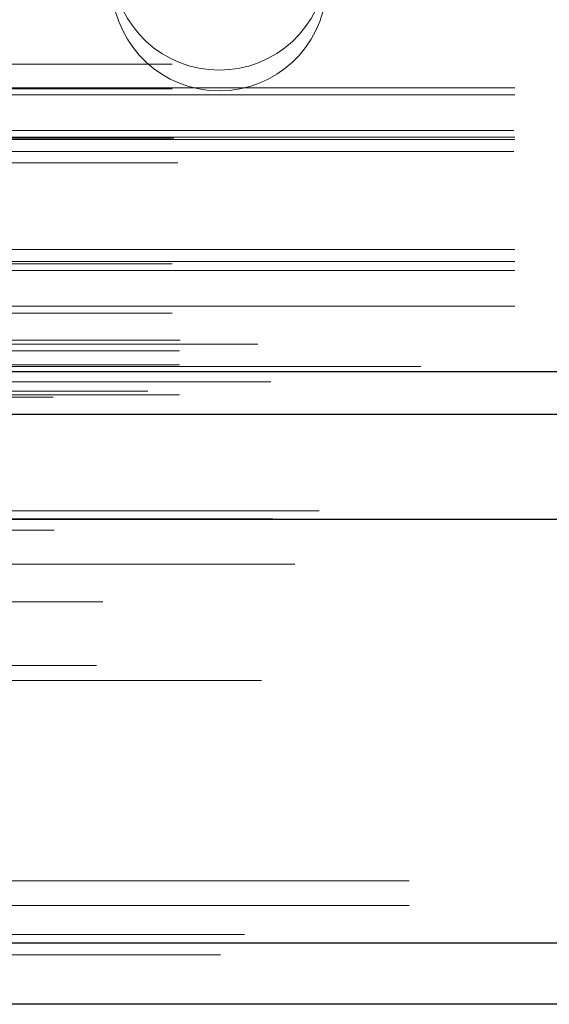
# Model space of a CAD drawing. Header units: inches. Extents: x 0.2 to 10.8, y 0.2 to 8.2.
# Tile 114 of 164: x 3.8221 to 3.8608, y 6.7889 to 6.8607. Entities that reach past the tile are written whole.
import ezdxf

# ---------------------------------------------------------------- set-up
doc = ezdxf.new("R2010")
doc.units = ezdxf.units.IN
doc.header["$MEASUREMENT"] = 0
doc.linetypes.add('HIDDEN', pattern=[0.07500000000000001, 0.05, -0.025])

msp = doc.modelspace()

# ---------------------------------------------------------------- linework, layer by layer
at = {"color": 7, "linetype": 'HIDDEN', "lineweight": 18}
for p, q in [((3.733252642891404, 6.857478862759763), (4.058252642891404, 6.857478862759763)), ((3.733252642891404, 6.857478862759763), (4.058252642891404, 6.857478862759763)), ((4.058252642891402, 6.85575664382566), (3.733252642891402, 6.855756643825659)), ((3.733252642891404, 6.855678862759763), (4.058252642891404, 6.855678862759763)), ((4.058252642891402, 6.855250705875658), (3.733252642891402, 6.855250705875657)), ((4.409602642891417, 6.853428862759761), (2.733802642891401, 6.853428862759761)), ((4.058188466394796, 6.852638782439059), (3.733316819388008, 6.852638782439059)), ((4.058252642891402, 6.85215664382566), (3.733252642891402, 6.852156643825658)), ((4.058252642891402, 6.851987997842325), (3.733252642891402, 6.851987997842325)), ((3.733382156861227, 6.852078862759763), (4.05812312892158, 6.852078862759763)), ((4.058188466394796, 6.851117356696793), (3.733316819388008, 6.851117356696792)), ((3.733684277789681, 6.850278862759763), (4.057821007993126, 6.850278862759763)), ((3.733684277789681, 6.850278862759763), (4.057821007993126, 6.850278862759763)), ((4.058252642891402, 6.843949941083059), (3.733252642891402, 6.843949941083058)), ((4.058252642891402, 6.843079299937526), (3.733252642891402, 6.843079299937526)), ((3.733252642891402, 6.842910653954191), (4.058252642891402, 6.842910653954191)), ((4.058252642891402, 6.842428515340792), (3.733252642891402, 6.842428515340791)), ((4.058252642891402, 6.839816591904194), (3.733252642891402, 6.839816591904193)), ((3.733252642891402, 6.839310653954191), (4.058252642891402, 6.839310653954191)), ((2.733802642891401, 6.837328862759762), (4.409602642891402, 6.837328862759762)), ((2.733802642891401, 6.837328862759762), (4.409602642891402, 6.837328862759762)), ((2.733848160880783, 6.837328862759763), (4.40955712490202, 6.837328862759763)), ((2.733848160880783, 6.837328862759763), (4.40955712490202, 6.837328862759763)), ((2.733848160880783, 6.837328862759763), (4.40955712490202, 6.837328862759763)), ((2.733848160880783, 6.837328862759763), (4.40955712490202, 6.837328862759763)), ((4.039502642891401, 6.83705028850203), (3.752002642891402, 6.837050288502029)), ((2.733802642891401, 6.836568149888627), (4.409602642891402, 6.836568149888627)), ((2.733802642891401, 6.835528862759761), (4.409602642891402, 6.835528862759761)), ((4.431485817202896, 6.833614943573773), (2.711896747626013, 6.833614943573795)), ((4.424569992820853, 6.833180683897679), (2.718808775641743, 6.833180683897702)), ((2.733802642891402, 6.833357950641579), (4.409602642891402, 6.833357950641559)), ((2.719234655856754, 6.830704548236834), (4.424146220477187, 6.830704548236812)), ((4.443997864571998, 6.824872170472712), (2.699383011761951, 6.824872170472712)), ((2.702648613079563, 6.824292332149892), (4.440732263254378, 6.82429233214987)), ((4.440606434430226, 6.824308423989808), (2.702774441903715, 6.824308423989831)), ((2.703226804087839, 6.824021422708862), (4.440154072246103, 6.824021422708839)), ((2.703226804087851, 6.824021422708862), (4.440154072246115, 6.824021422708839)), ((2.716780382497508, 6.823989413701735), (4.426600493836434, 6.823989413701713)), ((2.71678038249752, 6.823989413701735), (4.426600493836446, 6.823989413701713)), ((2.712168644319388, 6.823113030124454), (4.431212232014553, 6.823113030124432)), ((2.7121686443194, 6.823113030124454), (4.431212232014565, 6.823113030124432)), ((2.712668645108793, 6.82361885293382), (4.430712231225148, 6.823618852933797)), ((2.712668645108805, 6.82361885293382), (4.43071223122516, 6.823618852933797)), ((2.716316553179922, 6.823661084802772), (4.42706432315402, 6.823661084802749)), ((2.716316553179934, 6.823661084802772), (4.427064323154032, 6.823661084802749)), ((2.724648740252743, 6.823472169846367), (4.418698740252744, 6.823472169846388)), ((2.697357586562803, 6.821711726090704), (4.446023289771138, 6.821711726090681)), ((2.697357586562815, 6.821711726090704), (4.44602328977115, 6.821711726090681)), ((2.69978506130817, 6.8219669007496), (4.443595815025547, 6.821966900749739)), ((2.712168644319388, 6.82186885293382), (4.431212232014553, 6.821868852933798)), ((2.7121686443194, 6.82186885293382), (4.431212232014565, 6.821868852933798)), ((2.699838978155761, 6.821661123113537), (4.443541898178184, 6.821661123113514)), ((4.442221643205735, 6.820998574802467), (2.701182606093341, 6.82099857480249)), ((2.712418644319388, 6.82161885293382), (4.430962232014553, 6.821618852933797)), ((2.70039877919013, 6.82042907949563), (4.442982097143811, 6.820429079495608)), ((2.704927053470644, 6.820410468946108), (4.438453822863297, 6.820410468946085)), ((2.712168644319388, 6.81961885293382), (4.431212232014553, 6.819618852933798)), ((2.7121686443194, 6.81961885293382), (4.431212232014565, 6.819618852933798)), ((2.712418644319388, 6.819868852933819), (4.430962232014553, 6.819868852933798)), ((2.703981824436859, 6.818988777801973), (4.4393959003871, 6.81898877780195)), ((2.712168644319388, 6.818914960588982), (4.431212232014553, 6.81891496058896)), ((4.428213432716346, 6.818245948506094), (2.715169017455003, 6.818245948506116)), ((2.712909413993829, 6.816412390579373), (4.430488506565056, 6.81641239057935)), ((2.714745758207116, 6.81600736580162), (4.428635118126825, 6.816007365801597)), ((2.714745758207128, 6.81600736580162), (4.428635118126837, 6.816007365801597)), ((2.712168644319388, 6.813412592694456), (4.431212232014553, 6.813412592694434)), ((4.427753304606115, 6.813603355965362), (2.715633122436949, 6.813603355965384)), ((4.439775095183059, 6.812499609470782), (2.703609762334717, 6.812499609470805)), ((2.703136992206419, 6.811624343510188), (4.440243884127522, 6.811624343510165)), ((2.706318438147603, 6.811974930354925), (4.437062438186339, 6.811974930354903)), ((2.70555942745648, 6.810923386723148), (4.437815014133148, 6.810923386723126)), ((2.712168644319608, 6.811345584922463), (4.431212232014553, 6.81134558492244)), ((2.712719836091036, 6.811341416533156), (4.430654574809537, 6.811341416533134)), ((2.714188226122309, 6.810309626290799), (4.42919265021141, 6.810309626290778)), ((2.712168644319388, 6.807724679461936), (4.431212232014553, 6.807724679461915)), ((2.707099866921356, 6.805964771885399), (4.436281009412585, 6.805964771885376)), ((2.712168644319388, 6.806205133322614), (4.431212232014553, 6.806205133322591)), ((2.7121686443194, 6.806205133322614), (4.431212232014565, 6.806205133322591)), ((2.707538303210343, 6.805705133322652), (4.435842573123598, 6.805705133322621)), ((2.750548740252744, 6.797872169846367), (4.392798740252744, 6.797872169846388)), ((2.750548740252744, 6.797872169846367), (4.392798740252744, 6.797872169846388)), ((4.392798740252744, 6.797872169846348), (2.750582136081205, 6.797872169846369)), ((4.392798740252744, 6.797872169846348), (2.750582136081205, 6.797872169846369)), ((2.750548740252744, 6.796072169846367), (4.392798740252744, 6.796072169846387)), ((4.438547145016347, 6.793959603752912), (2.704833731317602, 6.793959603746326)), ((2.704833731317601, 6.793959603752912), (4.438547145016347, 6.793959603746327)), ((2.704833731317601, 6.793334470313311), (4.438547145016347, 6.793334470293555)), ((4.436780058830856, 6.792472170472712), (2.706600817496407, 6.792472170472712))]:
    msp.add_line(p, q, dxfattribs=at)
at = {"color": 7, "linetype": 'Continuous', "lineweight": 25}
for p, q in [((2.733802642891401, 6.835046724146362), (4.409602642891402, 6.835046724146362)), ((2.733802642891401, 6.831928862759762), (4.409602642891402, 6.831928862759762)), ((4.443997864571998, 6.824247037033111), (2.699383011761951, 6.824247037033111)), ((4.438547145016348, 6.793334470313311), (2.704833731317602, 6.793334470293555)), ((4.436780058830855, 6.788872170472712), (2.706600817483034, 6.788872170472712))]:
    msp.add_line(p, q, dxfattribs=at)
at = {"color": 7, "linetype": 'HIDDEN', "lineweight": 18, "flags": 128}
for points in [[(4.45141733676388, 6.835419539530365), (3.585613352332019, 6.835419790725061), (2.69197889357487, 6.835419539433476)], [(4.440458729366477, 6.834285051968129), (3.585613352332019, 6.834285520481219), (2.70294991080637, 6.834285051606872)], [(4.424585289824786, 6.833180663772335), (3.585613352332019, 6.83318021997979), (2.718811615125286, 6.833180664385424)], [(2.700014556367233, 6.831467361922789), (3.500508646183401, 6.831469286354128), (4.443362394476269, 6.831467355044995)], [(2.70001593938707, 6.831467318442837), (3.608248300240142, 6.831467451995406), (4.443360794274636, 6.831467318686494)], [(2.707539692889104, 6.829343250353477), (3.55777150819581, 6.829343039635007), (4.435843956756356, 6.82934325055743)], [(2.71279973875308, 6.829332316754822), (3.55777150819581, 6.829332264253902), (4.43057902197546, 6.829332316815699)]]:
    msp.add_lwpolyline(points, dxfattribs=at)
at = {"color": 7, "linetype": 'HIDDEN', "lineweight": 18}
for centre, start in [((3.836702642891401, 6.864877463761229), 184.0872180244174), ((3.836702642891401, 6.863356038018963), 184.0872180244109)]:
    msp.add_arc(centre, 0.007832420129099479, start, 355.912781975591, dxfattribs=at)

doc.saveas('drawing.dxf')
